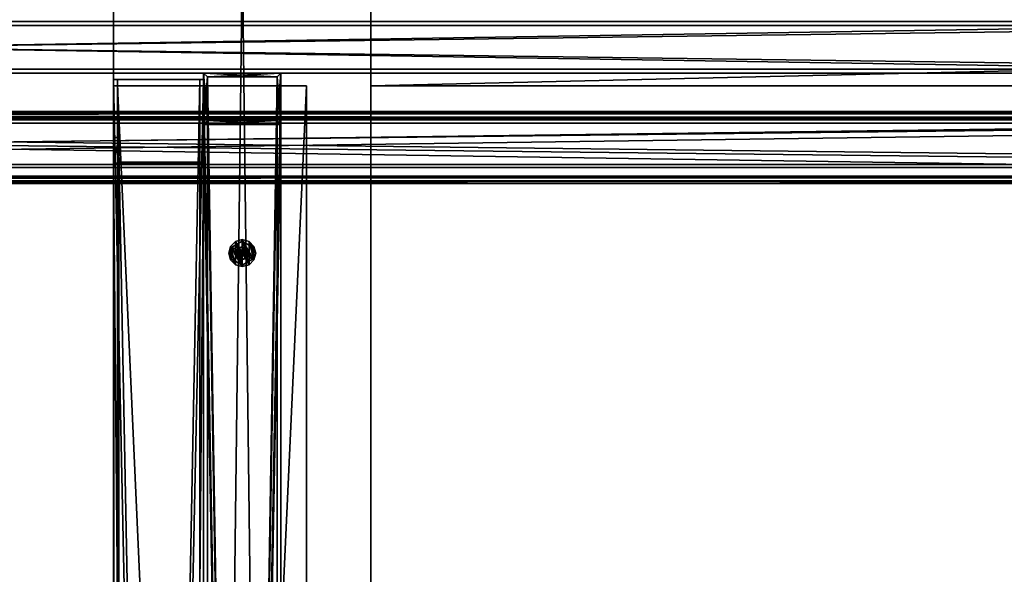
# Model space of a CAD drawing. Header units: millimetres. Extents: x 60485 to 71303, y 100 to 16900.
# Tile 222 of 256: x 62027 to 62792, y 8020 to 8451. Entities that reach past the tile are written whole.
import ezdxf

# ---------------------------------------------------------------- set-up
doc = ezdxf.new("R2010")
doc.units = ezdxf.units.MM
for name, color, linetype in [('1', 7, 'Continuous'), ('13', 7, 'Continuous'), ('3', 7, 'Continuous'), ('4', 7, 'Continuous'), ('9', 7, 'Continuous'), ('95', 7, 'Continuous')]:
    doc.layers.add(name, color=color, linetype=linetype)

msp = doc.modelspace()

# ---------------------------------------------------------------- meshes
at = {"layer": '1', "color": 7}
mesh = msp.add_polyface(dxfattribs=at)
corners = [(62099.99, 300, 2950), (62099.99, 300, 0), (62099.99, 16700, 0), (62099.99, 16700, 2950), (62299.99, 300, 0), (62299.99, 16700, 0), (62299.99, 300, 2950), (62299.99, 16700, 2950)]
mesh.append_faces([[corners[k] for k in face] for face in [(0, 2, 3, 3), (1, 5, 2, 2), (4, 7, 5, 5), (6, 3, 7, 7), (1, 6, 4, 4), (3, 5, 7, 7)]], dxfattribs={"vtx0": -1, "color": 7})
mesh.append_faces([[corners[k] for k in face] for face in [(0, 1, 2, 2), (1, 4, 5, 5), (4, 6, 7, 7), (6, 0, 3, 3), (1, 0, 6, 6), (3, 2, 5, 5)]], dxfattribs={"vtx2": -1, "vtx3": -1, "color": 7})
mesh = msp.add_polyface(dxfattribs=at)
corners = [(70799.99, 8400, 2950), (70799.99, 8400, 0), (62299.99, 8400, 0), (62299.99, 8400, 2950), (70799.99, 8600, 0), (62299.99, 8600, 0), (70799.99, 8600, 2950), (62299.99, 8600, 2950)]
mesh.append_faces([[corners[k] for k in face] for face in [(0, 2, 3, 3), (1, 5, 2, 2), (4, 7, 5, 5), (6, 3, 7, 7), (1, 6, 4, 4), (3, 5, 7, 7)]], dxfattribs={"vtx0": -1, "color": 7})
mesh.append_faces([[corners[k] for k in face] for face in [(0, 1, 2, 2), (1, 4, 5, 5), (4, 6, 7, 7), (6, 0, 3, 3), (1, 0, 6, 6), (3, 2, 5, 5)]], dxfattribs={"vtx2": -1, "vtx3": -1, "color": 7})
at = {"layer": '13', "color": 20}
mesh = msp.add_polyface(dxfattribs=at)
corners = [(62199.99, 8264.99, 2967), (62202.49, 8265.66, 2967), (62202.49, 8265.66, 2949), (62199.99, 8264.99, 2949), (62204.32, 8267.49, 2967), (62204.32, 8267.49, 2949), (62204.99, 8269.99, 2949), (62194.99, 8269.99, 2967), (62195.66, 8267.49, 2967), (62195.66, 8267.49, 2949), (62197.49, 8265.66, 2967), (62197.49, 8265.66, 2949), (62199.99, 8274.99, 2967), (62197.49, 8274.32, 2967), (62195.66, 8272.49, 2949), (62197.49, 8274.32, 2949), (62199.99, 8265.02, 2949), (62204.3, 8267.5, 2949), (62204.3, 8267.5, 2884), (62199.99, 8265.02, 2884), (62195.68, 8267.5, 2949), (62195.68, 8267.5, 2884), (62207.99, 8265.37, 2963.04), (62207.99, 8274.61, 2955), (62207.99, 8265.37, 2955), (62191.99, 8274.61, 2963.04), (62191.99, 8265.37, 2963.04), (62191.99, 8265.37, 2955), (62199.99, 8260.76, 2955), (62199.99, 8279.23, 2963.04), (62199.99, 8260.76, 2963.04), (62191.99, 8274.61, 2955), (62209.09, 8264.74, 2955), (62210.49, 8269.99, 2953), (62209.09, 8264.74, 2953), (62189.49, 8269.99, 2955), (62190.9, 8264.74, 2955), (62190.9, 8264.74, 2953), (62205.24, 8279.09, 2955), (62205.24, 8260.9, 2955), (62199.99, 8280.49, 2955), (62199.99, 8259.49, 2955), (62194.74, 8279.09, 2955), (62194.74, 8260.9, 2955), (62190.9, 8275.24, 2955), (62194.74, 8260.9, 2953), (62189.49, 8269.99, 2953), (62194.74, 8279.09, 2953), (62199.99, 8259.49, 2953), (62205.24, 8260.9, 2953), (62199.99, 8280.49, 2953)]
mesh.append_faces([[corners[k] for k in face] for face in [(0, 2, 3, 3), (1, 5, 2, 2), (4, 6, 5, 5), (8, 11, 9, 9), (10, 3, 11, 11), (7, 10, 8, 8), (16, 18, 19, 19), (20, 19, 21, 21), (22, 23, 24, 24), (26, 28, 27, 27), (25, 30, 26, 26), (28, 31, 27, 27), (32, 33, 34, 34), (45, 46, 37, 37)]], dxfattribs={"vtx0": -1, "color": 20})
mesh.append_faces([[corners[k] for k in face] for face in [(12, 1, 0, 0), (13, 0, 10, 10), (14, 9, 11, 11), (14, 11, 3, 3), (15, 3, 2, 2), (29, 22, 30, 30), (31, 28, 24, 24), (38, 32, 39, 39), (40, 39, 41, 41), (42, 41, 43, 43), (44, 43, 36, 36), (47, 48, 49, 49), (50, 49, 34, 34)]], dxfattribs={"vtx0": -1, "vtx2": -1, "vtx3": -1, "color": 20})
mesh.append_faces([[corners[k] for k in face] for face in [(0, 1, 2, 2), (1, 4, 5, 5), (7, 8, 9, 9), (8, 10, 11, 11), (10, 0, 3, 3), (16, 17, 18, 18), (20, 16, 19, 19), (25, 26, 27, 27), (35, 36, 37, 37)]], dxfattribs={"vtx2": -1, "vtx3": -1, "color": 20})
mesh = msp.add_polyface(dxfattribs=at)
corners = [(62199.99, 8274.99, 2967), (62197.49, 8274.32, 2967), (62197.49, 8274.32, 2949), (62199.99, 8274.99, 2949), (62195.66, 8272.49, 2967), (62195.66, 8272.49, 2949), (62194.99, 8269.99, 2967), (62194.99, 8269.99, 2949), (62199.99, 8264.99, 2967), (62197.49, 8265.66, 2967), (62199.99, 8264.99, 2949), (62202.49, 8265.66, 2949), (62199.99, 8274.97, 2949), (62195.68, 8272.48, 2949), (62195.68, 8272.48, 2884), (62199.99, 8274.97, 2884), (62195.68, 8267.5, 2884), (62199.99, 8265.02, 2949), (62204.3, 8267.5, 2884), (62199.99, 8279.23, 2963.04), (62191.99, 8274.61, 2963.04), (62191.99, 8274.61, 2955), (62199.99, 8279.23, 2955), (62191.99, 8265.37, 2955), (62199.99, 8260.76, 2963.04), (62207.99, 8265.37, 2955), (62199.99, 8270.57, 2964.04), (62199.49, 8270.28, 2964.04), (62199.49, 8270.28, 2963.04), (62199.99, 8270.57, 2963.04), (62199.99, 8270.49, 2950), (62199.74, 8270.43, 2950), (62199.74, 8270.43, 2949), (62199.99, 8270.49, 2949), (62199.56, 8270.24, 2949), (62199.99, 8280.49, 2955), (62194.74, 8279.09, 2955), (62194.74, 8279.09, 2953), (62199.99, 8280.49, 2953), (62190.9, 8275.24, 2955), (62190.9, 8275.24, 2953), (62189.49, 8269.99, 2955), (62189.49, 8269.99, 2953), (62199.99, 8259.49, 2955), (62194.74, 8260.9, 2955), (62194.74, 8260.9, 2953), (62199.99, 8259.49, 2953), (62205.24, 8260.9, 2953)]
mesh.append_faces([[corners[k] for k in face] for face in [(0, 2, 3, 3), (1, 5, 2, 2), (4, 7, 5, 5), (12, 14, 15, 15), (13, 16, 14, 14), (19, 21, 22, 22), (20, 23, 21, 21), (26, 28, 29, 29), (30, 32, 33, 33), (31, 34, 32, 32), (35, 37, 38, 38), (36, 40, 37, 37), (39, 42, 40, 40)]], dxfattribs={"vtx0": -1, "color": 20})
mesh.append_faces([[corners[k] for k in face] for face in [(0, 8, 1, 1), (1, 9, 4, 4), (5, 10, 2, 2), (2, 11, 3, 3), (12, 17, 13, 13), (14, 18, 15, 15), (19, 24, 20, 20), (21, 25, 22, 22), (35, 43, 36, 36), (36, 44, 39, 39), (42, 45, 40, 40), (40, 46, 37, 37), (37, 47, 38, 38)]], dxfattribs={"vtx0": -1, "vtx1": -1, "color": 20})
mesh.append_faces([[corners[k] for k in face] for face in [(0, 1, 2, 2), (1, 4, 5, 5), (4, 6, 7, 7), (12, 13, 14, 14), (19, 20, 21, 21), (26, 27, 28, 28), (30, 31, 32, 32), (35, 36, 37, 37), (36, 39, 40, 40), (39, 41, 42, 42)]], dxfattribs={"vtx2": -1, "vtx3": -1, "color": 20})
mesh = msp.add_polyface(dxfattribs=at)
corners = [(62204.99, 8269.99, 2967), (62204.32, 8272.49, 2967), (62204.32, 8272.49, 2949), (62204.99, 8269.99, 2949), (62202.49, 8274.32, 2967), (62202.49, 8274.32, 2949), (62199.99, 8274.99, 2967), (62199.99, 8274.99, 2949), (62204.32, 8267.49, 2967), (62202.49, 8265.66, 2967), (62202.49, 8265.66, 2949), (62204.32, 8267.49, 2949), (62204.3, 8267.5, 2949), (62204.3, 8272.48, 2949), (62204.3, 8272.48, 2884), (62199.99, 8274.97, 2949), (62199.99, 8274.97, 2884), (62204.3, 8267.5, 2884), (62207.99, 8265.37, 2963.04), (62207.99, 8274.61, 2963.04), (62207.99, 8274.61, 2955), (62199.99, 8279.23, 2963.04), (62199.99, 8279.23, 2955), (62207.99, 8265.37, 2955), (62200.49, 8270.28, 2964.04), (62199.99, 8270.57, 2964.04), (62199.99, 8270.57, 2963.04), (62200.42, 8270.24, 2950), (62200.24, 8270.43, 2950), (62200.24, 8270.43, 2949), (62199.99, 8270.49, 2950), (62199.99, 8270.49, 2949), (62210.49, 8269.99, 2955), (62209.09, 8275.24, 2955), (62209.09, 8275.24, 2953), (62210.49, 8269.99, 2953), (62205.24, 8279.09, 2955), (62205.24, 8279.09, 2953), (62199.99, 8280.49, 2955), (62199.99, 8280.49, 2953), (62209.09, 8264.74, 2955), (62205.24, 8260.9, 2955), (62209.09, 8264.74, 2953)]
mesh.append_faces([[corners[k] for k in face] for face in [(0, 2, 3, 3), (1, 5, 2, 2), (4, 7, 5, 5), (5, 3, 2, 2), (13, 16, 14, 14), (12, 15, 13, 13), (16, 17, 14, 14), (19, 22, 20, 20), (18, 21, 19, 19), (22, 23, 20, 20), (28, 31, 29, 29), (32, 34, 35, 35), (33, 37, 34, 34), (36, 39, 37, 37), (37, 35, 34, 34)]], dxfattribs={"vtx0": -1, "color": 20})
mesh.append_faces([[corners[k] for k in face] for face in [(1, 8, 4, 4), (4, 9, 6, 6), (7, 10, 5, 5), (33, 40, 36, 36), (36, 41, 38, 38), (39, 42, 37, 37)]], dxfattribs={"vtx0": -1, "vtx1": -1, "color": 20})
mesh.append_faces([[corners[k] for k in face] for face in [(5, 11, 3, 3), (37, 42, 35, 35)]], dxfattribs={"vtx0": -1, "vtx2": -1, "vtx3": -1, "color": 20})
mesh.append_faces([[corners[k] for k in face] for face in [(0, 1, 2, 2), (1, 4, 5, 5), (4, 6, 7, 7), (12, 13, 14, 14), (13, 15, 16, 16), (18, 19, 20, 20), (19, 21, 22, 22), (24, 25, 26, 26), (27, 28, 29, 29), (28, 30, 31, 31), (32, 33, 34, 34), (33, 36, 37, 37), (36, 38, 39, 39)]], dxfattribs={"vtx2": -1, "vtx3": -1, "color": 20})
mesh = msp.add_polyface(dxfattribs=at)
corners = [(62194.99, 8269.99, 2967), (62195.66, 8267.49, 2949), (62194.99, 8269.99, 2949), (62195.66, 8272.49, 2967), (62197.49, 8265.66, 2967), (62195.66, 8272.49, 2949), (62195.68, 8272.48, 2949), (62195.68, 8267.5, 2949), (62195.68, 8267.5, 2884), (62199.99, 8265.02, 2949), (62199.99, 8265.02, 2884), (62195.68, 8272.48, 2884), (62199.49, 8270.28, 2964.04), (62199.49, 8269.7, 2964.04), (62199.49, 8269.7, 2963.04), (62199.49, 8270.28, 2963.04), (62199.99, 8269.42, 2964.04), (62199.99, 8269.42, 2963.04), (62199.99, 8270.57, 2964.04), (62200.49, 8269.7, 2964.04), (62200.49, 8269.7, 2963.04), (62199.99, 8270.57, 2963.04), (62199.74, 8270.43, 2950), (62199.56, 8270.24, 2950), (62199.56, 8270.24, 2949), (62199.49, 8269.99, 2950), (62199.49, 8269.99, 2949), (62199.56, 8269.74, 2950), (62199.56, 8269.74, 2949), (62199.74, 8269.56, 2950), (62199.74, 8269.56, 2949), (62199.99, 8269.49, 2950), (62199.99, 8269.49, 2949), (62199.99, 8270.49, 2950), (62199.74, 8270.43, 2949), (62200.24, 8269.56, 2949), (62199.99, 8270.49, 2949), (62189.49, 8269.99, 2955), (62190.9, 8264.74, 2953), (62189.49, 8269.99, 2953), (62190.9, 8275.24, 2955), (62190.9, 8264.74, 2955)]
mesh.append_faces([[corners[k] for k in face] for face in [(0, 1, 2, 2), (1, 5, 2, 2), (6, 9, 7, 7), (10, 11, 8, 8), (12, 14, 15, 15), (13, 17, 14, 14), (12, 16, 13, 13), (17, 15, 14, 14), (23, 26, 24, 24), (25, 28, 26, 26), (27, 30, 28, 28), (29, 32, 30, 30), (23, 27, 25, 25), (30, 26, 28, 28), (37, 38, 39, 39), (40, 41, 37, 37)]], dxfattribs={"vtx0": -1, "color": 20})
mesh.append_faces([[corners[k] for k in face] for face in [(3, 4, 0, 0), (18, 19, 12, 12), (15, 20, 21, 21), (33, 31, 22, 22), (22, 29, 23, 23), (26, 30, 24, 24), (24, 32, 34, 34), (34, 35, 36, 36)]], dxfattribs={"vtx0": -1, "vtx1": -1, "color": 20})
mesh.append_faces([[corners[k] for k in face] for face in [(12, 19, 16, 16), (22, 31, 29, 29), (23, 29, 27, 27), (24, 30, 32, 32)]], dxfattribs={"vtx0": -1, "vtx2": -1, "vtx3": -1, "color": 20})
mesh.append_faces([[corners[k] for k in face] for face in [(6, 7, 8, 8), (12, 13, 14, 14), (13, 16, 17, 17), (22, 23, 24, 24), (23, 25, 26, 26), (25, 27, 28, 28), (27, 29, 30, 30), (29, 31, 32, 32)]], dxfattribs={"vtx2": -1, "vtx3": -1, "color": 20})
mesh = msp.add_polyface(dxfattribs=at)
corners = [(62202.49, 7674.32, 2967), (62199.99, 7674.99, 2967), (62199.99, 7674.99, 2949), (62202.49, 7674.32, 2949), (62197.49, 7674.32, 2967), (62197.49, 7674.32, 2949), (62204.3, 7672.48, 2949), (62199.99, 7674.97, 2949), (62199.99, 7674.97, 2884), (62195.68, 7672.48, 2884), (62207.99, 7674.61, 2963.04), (62199.99, 7679.23, 2963.04), (62199.99, 7679.23, 2955), (62207.99, 7674.61, 2955), (62191.99, 7674.61, 2963.04), (62191.99, 7674.61, 2955), (62209.09, 7675.24, 2955), (62205.24, 7679.09, 2955), (62205.24, 7679.09, 2953), (62209.09, 7675.24, 2953), (62199.99, 7680.49, 2955), (62199.99, 7680.49, 2953), (62194.74, 7679.09, 2955), (62194.74, 7679.09, 2953), (62190.9, 7675.24, 2955), (62190.9, 7675.24, 2953), (62209.09, 7664.74, 2955), (62205.24, 7660.9, 2955), (62199.99, 7659.49, 2955), (62205.24, 7660.9, 2953), (62209.09, 7664.74, 2953), (62210.49, 7669.99, 2953), (62199.99, 8260.76, 2963.04), (62207.99, 8265.37, 2963.04), (62207.99, 8265.37, 2955), (62199.99, 8260.76, 2955), (62191.99, 8265.37, 2963.04), (62199.99, 8259.49, 2955), (62205.24, 8260.9, 2955), (62205.24, 8260.9, 2953), (62199.99, 8259.49, 2953), (62209.09, 8264.74, 2955), (62209.09, 8264.74, 2953), (62190.9, 8264.74, 2955), (62194.74, 8260.9, 2955), (62194.74, 8260.9, 2953), (62190.9, 8264.74, 2953), (62190.9, 8275.24, 2953)]
mesh.append_faces([[corners[k] for k in face] for face in [(0, 2, 3, 3), (1, 5, 2, 2), (7, 9, 8, 8), (10, 12, 13, 13), (11, 15, 12, 12), (16, 18, 19, 19), (17, 21, 18, 18), (20, 23, 21, 21), (22, 25, 23, 23), (18, 31, 19, 19), (32, 34, 35, 35), (37, 39, 40, 40), (38, 42, 39, 39), (43, 45, 46, 46), (44, 40, 45, 45)]], dxfattribs={"vtx0": -1, "color": 20})
mesh.append_faces([[corners[k] for k in face] for face in [(16, 26, 17, 17), (17, 27, 20, 20), (20, 28, 22, 22), (23, 29, 21, 21), (21, 30, 18, 18)]], dxfattribs={"vtx0": -1, "vtx1": -1, "color": 20})
mesh.append_faces([[corners[k] for k in face] for face in [(47, 45, 40, 40)]], dxfattribs={"vtx0": -1, "vtx2": -1, "vtx3": -1, "color": 20})
mesh.append_faces([[corners[k] for k in face] for face in [(0, 1, 2, 2), (1, 4, 5, 5), (6, 7, 8, 8), (10, 11, 12, 12), (11, 14, 15, 15), (16, 17, 18, 18), (17, 20, 21, 21), (20, 22, 23, 23), (22, 24, 25, 25), (32, 33, 34, 34), (36, 32, 35, 35), (37, 38, 39, 39), (38, 41, 42, 42), (43, 44, 45, 45), (44, 37, 40, 40)]], dxfattribs={"vtx2": -1, "vtx3": -1, "color": 20})
mesh = msp.add_polyface(dxfattribs=at)
corners = [(62204.32, 8267.49, 2967), (62204.99, 8269.99, 2967), (62204.99, 8269.99, 2949), (62204.32, 8272.49, 2967), (62202.49, 8274.32, 2967), (62202.49, 8265.66, 2967), (62202.49, 8274.32, 2949), (62202.49, 8265.66, 2949), (62204.32, 8267.49, 2949), (62204.3, 8267.5, 2949), (62204.3, 8272.48, 2884), (62204.3, 8267.5, 2884), (62199.99, 8274.97, 2949), (62199.99, 8265.02, 2949), (62195.68, 8272.48, 2884), (62199.99, 8265.02, 2884), (62199.99, 8269.42, 2964.04), (62200.49, 8269.7, 2964.04), (62200.49, 8269.7, 2963.04), (62199.99, 8269.42, 2963.04), (62200.49, 8270.28, 2964.04), (62200.49, 8270.28, 2963.04), (62199.99, 8270.57, 2963.04), (62199.99, 8270.57, 2964.04), (62199.49, 8270.28, 2963.04), (62199.99, 8269.49, 2950), (62200.24, 8269.56, 2950), (62200.24, 8269.56, 2949), (62199.99, 8269.49, 2949), (62200.42, 8269.74, 2950), (62200.42, 8269.74, 2949), (62200.49, 8269.99, 2950), (62200.49, 8269.99, 2949), (62200.42, 8270.24, 2950), (62200.42, 8270.24, 2949), (62200.24, 8270.43, 2949), (62200.24, 8270.43, 2950), (62199.99, 8270.49, 2950), (62199.74, 8270.43, 2949), (62199.99, 8270.49, 2949), (62209.09, 8264.74, 2955), (62210.49, 8269.99, 2955), (62210.49, 8269.99, 2953), (62209.09, 8275.24, 2955)]
mesh.append_faces([[corners[k] for k in face] for face in [(0, 3, 1, 1), (9, 10, 11, 11), (16, 18, 19, 19), (17, 21, 18, 18), (20, 22, 21, 21), (17, 23, 20, 20), (22, 18, 21, 21), (25, 27, 28, 28), (26, 30, 27, 27), (29, 32, 30, 30), (31, 34, 32, 32), (33, 35, 34, 34), (29, 33, 31, 31), (35, 32, 34, 34), (40, 43, 41, 41)]], dxfattribs={"vtx0": -1, "color": 20})
mesh.append_faces([[corners[k] for k in face] for face in [(33, 29, 36, 36), (36, 26, 37, 37), (39, 30, 35, 35)]], dxfattribs={"vtx0": -1, "vtx1": -1, "color": 20})
mesh.append_faces([[corners[k] for k in face] for face in [(4, 0, 5, 5), (6, 7, 8, 8), (12, 9, 13, 13), (14, 15, 11, 11), (24, 19, 18, 18), (36, 29, 26, 26), (37, 26, 25, 25), (38, 28, 27, 27), (39, 27, 30, 30), (35, 30, 32, 32)]], dxfattribs={"vtx0": -1, "vtx2": -1, "vtx3": -1, "color": 20})
mesh.append_faces([[corners[k] for k in face] for face in [(0, 1, 2, 2), (16, 17, 18, 18), (17, 20, 21, 21), (25, 26, 27, 27), (26, 29, 30, 30), (29, 31, 32, 32), (31, 33, 34, 34), (40, 41, 42, 42)]], dxfattribs={"vtx2": -1, "vtx3": -1, "color": 20})
at = {"layer": '3', "color": 91}
mesh = msp.add_polyface(dxfattribs=at)
corners = [(60681.18, 8292.02, 5425.18), (60709.22, 8336.15, 5438.67), (63118.82, 6936.02, 5010.61), (63090.78, 6891.89, 4997.12), (60709.22, 8314.52, 5509.44), (63118.82, 6914.39, 5081.38), (60681.18, 8270.38, 5495.95), (63090.78, 6870.25, 5067.89), (60679.62, 8290.44, 5421.56), (60679.62, 8267.06, 5498.07), (63089.22, 6866.92, 5070), (63089.22, 6890.31, 4993.5), (60710.78, 8316.09, 5513.06), (63120.38, 6915.96, 5085), (60710.78, 8339.48, 5436.56), (63120.38, 6939.35, 5008.49)]
mesh.append_faces([[corners[k] for k in face] for face in [(0, 2, 3, 3), (1, 5, 2, 2), (4, 7, 5, 5), (6, 3, 7, 7), (8, 10, 11, 11), (9, 13, 10, 10), (12, 15, 13, 13), (14, 11, 15, 15)]], dxfattribs={"vtx0": -1, "color": 91})
mesh.append_faces([[corners[k] for k in face] for face in [(9, 6, 12, 12), (6, 8, 0, 0), (0, 8, 1, 1), (12, 4, 14, 14), (4, 12, 6, 6), (14, 1, 8, 8), (3, 10, 7, 7), (15, 2, 13, 13)]], dxfattribs={"vtx0": -1, "vtx1": -1, "color": 91})
mesh.append_faces([[corners[k] for k in face] for face in [(6, 9, 8, 8), (14, 4, 1, 1), (11, 3, 2, 2), (3, 11, 10, 10), (7, 10, 13, 13), (2, 15, 11, 11), (13, 2, 5, 5), (13, 5, 7, 7)]], dxfattribs={"vtx0": -1, "vtx2": -1, "vtx3": -1, "color": 91})
mesh.append_faces([[corners[k] for k in face] for face in [(0, 1, 2, 2), (1, 4, 5, 5), (4, 6, 7, 7), (6, 0, 3, 3), (8, 9, 10, 10), (9, 12, 13, 13), (12, 14, 15, 15), (14, 8, 11, 11)]], dxfattribs={"vtx2": -1, "vtx3": -1, "color": 91})
at = {"layer": '4', "color": 171}
mesh = msp.add_polyface(dxfattribs=at)
corners = [(63162, 8447, 3087.23), (63162, 8413, 3087.23), (60638, 8413, 3087.23), (60638, 8447, 3087.23), (63162, 8413, 3141.23), (60638, 8413, 3141.23), (63162, 8447, 3141.23), (60638, 8447, 3141.23), (63162, 8450, 3084.23), (63162, 8450, 3144.23), (60638, 8450, 3144.23), (60638, 8450, 3084.23), (63162, 8410, 3144.23), (60638, 8410, 3144.23), (63162, 8410, 3084.23), (60638, 8410, 3084.23)]
mesh.append_faces([[corners[k] for k in face] for face in [(0, 2, 3, 3), (1, 5, 2, 2), (4, 7, 5, 5), (6, 3, 7, 7), (8, 10, 11, 11), (9, 13, 10, 10), (12, 15, 13, 13), (14, 11, 15, 15)]], dxfattribs={"vtx0": -1, "color": 171})
mesh.append_faces([[corners[k] for k in face] for face in [(9, 6, 12, 12), (6, 8, 0, 0), (0, 8, 1, 1), (12, 4, 14, 14), (4, 12, 6, 6), (14, 1, 8, 8), (11, 3, 15, 15), (3, 10, 7, 7), (7, 10, 5, 5), (15, 2, 13, 13), (2, 15, 3, 3), (13, 5, 10, 10)]], dxfattribs={"vtx0": -1, "vtx1": -1, "color": 171})
mesh.append_faces([[corners[k] for k in face] for face in [(6, 9, 8, 8), (14, 4, 1, 1), (3, 11, 10, 10), (13, 2, 5, 5)]], dxfattribs={"vtx0": -1, "vtx2": -1, "vtx3": -1, "color": 171})
mesh.append_faces([[corners[k] for k in face] for face in [(0, 1, 2, 2), (1, 4, 5, 5), (4, 6, 7, 7), (6, 0, 3, 3), (8, 9, 10, 10), (9, 12, 13, 13), (12, 14, 15, 15), (14, 8, 11, 11)]], dxfattribs={"vtx2": -1, "vtx3": -1, "color": 171})
mesh = msp.add_polyface(dxfattribs=at)
corners = [(63162, 8447, 5367.23), (63162, 8413, 5367.23), (60638, 8413, 5367.23), (60638, 8447, 5367.23), (63162, 8413, 5421.23), (60638, 8413, 5421.23), (63162, 8447, 5421.23), (60638, 8447, 5421.23), (63162, 8450, 5364.23), (63162, 8450, 5424.23), (60638, 8450, 5424.23), (60638, 8450, 5364.23), (63162, 8410, 5424.23), (60638, 8410, 5424.23), (63162, 8410, 5364.23), (60638, 8410, 5364.23)]
mesh.append_faces([[corners[k] for k in face] for face in [(0, 2, 3, 3), (1, 5, 2, 2), (4, 7, 5, 5), (6, 3, 7, 7), (8, 10, 11, 11), (9, 13, 10, 10), (12, 15, 13, 13), (14, 11, 15, 15)]], dxfattribs={"vtx0": -1, "color": 171})
mesh.append_faces([[corners[k] for k in face] for face in [(9, 6, 12, 12), (6, 8, 0, 0), (0, 8, 1, 1), (12, 4, 14, 14), (4, 12, 6, 6), (14, 1, 8, 8), (11, 3, 15, 15), (3, 10, 7, 7), (7, 10, 5, 5), (15, 2, 13, 13), (2, 15, 3, 3), (13, 5, 10, 10)]], dxfattribs={"vtx0": -1, "vtx1": -1, "color": 171})
mesh.append_faces([[corners[k] for k in face] for face in [(6, 9, 8, 8), (14, 4, 1, 1), (3, 11, 10, 10), (13, 2, 5, 5)]], dxfattribs={"vtx0": -1, "vtx2": -1, "vtx3": -1, "color": 171})
mesh.append_faces([[corners[k] for k in face] for face in [(0, 1, 2, 2), (1, 4, 5, 5), (4, 6, 7, 7), (6, 0, 3, 3), (8, 9, 10, 10), (9, 12, 13, 13), (12, 14, 15, 15), (14, 8, 11, 11)]], dxfattribs={"vtx2": -1, "vtx3": -1, "color": 171})
mesh = msp.add_polyface(dxfattribs=at)
corners = [(62172.99, 8407, 3033.03), (62172.99, 8373, 3067.03), (62172.99, 8373, 5408.11), (62172.99, 8407, 5454.06), (62226.99, 8373, 3067.03), (62226.99, 8373, 5408.11), (62226.99, 8407, 3033.03), (62226.99, 8407, 5454.06), (62169.99, 8410, 3030.03), (62229.99, 8410, 3030.03), (62229.99, 8410, 5458.11), (62169.99, 8410, 5458.11), (62229.99, 8370, 3070.03), (62229.99, 8370, 5404.06), (62169.99, 8370, 3070.03), (62169.99, 8370, 5404.06)]
mesh.append_faces([[corners[k] for k in face] for face in [(0, 2, 3, 3), (1, 5, 2, 2), (4, 7, 5, 5), (6, 3, 7, 7), (8, 10, 11, 11), (9, 13, 10, 10), (12, 15, 13, 13), (14, 11, 15, 15)]], dxfattribs={"vtx0": -1, "color": 171})
mesh.append_faces([[corners[k] for k in face] for face in [(9, 6, 12, 12), (6, 8, 0, 0), (0, 8, 1, 1), (12, 4, 14, 14), (4, 12, 6, 6), (14, 1, 8, 8), (11, 3, 15, 15), (3, 10, 7, 7), (7, 10, 5, 5), (15, 2, 13, 13), (2, 15, 3, 3), (13, 5, 10, 10)]], dxfattribs={"vtx0": -1, "vtx1": -1, "color": 171})
mesh.append_faces([[corners[k] for k in face] for face in [(6, 9, 8, 8), (14, 4, 1, 1), (3, 11, 10, 10), (13, 2, 5, 5)]], dxfattribs={"vtx0": -1, "vtx2": -1, "vtx3": -1, "color": 171})
mesh.append_faces([[corners[k] for k in face] for face in [(0, 1, 2, 2), (1, 4, 5, 5), (4, 6, 7, 7), (6, 0, 3, 3), (8, 9, 10, 10), (9, 12, 13, 13), (12, 14, 15, 15), (14, 8, 11, 11)]], dxfattribs={"vtx2": -1, "vtx3": -1, "color": 171})
mesh = msp.add_polyface(dxfattribs=at)
corners = [(62172.99, 8407, 5454.06), (62172.99, 8373, 5408.11), (62172.99, 5117, 4412.65), (62172.99, 5083, 4437.81), (62226.99, 8373, 5408.11), (62226.99, 5117, 4412.65), (62226.99, 8407, 5454.06), (62226.99, 5083, 4437.81), (62169.99, 8410, 5458.11), (62229.99, 8410, 5458.11), (62229.99, 5080, 4440.03), (62169.99, 5080, 4440.03), (62229.99, 8370, 5404.06), (62229.99, 5120, 4410.43), (62169.99, 8370, 5404.06), (62169.99, 5120, 4410.43)]
mesh.append_faces([[corners[k] for k in face] for face in [(0, 2, 3, 3), (1, 5, 2, 2), (4, 7, 5, 5), (6, 3, 7, 7), (8, 10, 11, 11), (9, 13, 10, 10), (12, 15, 13, 13), (14, 11, 15, 15)]], dxfattribs={"vtx0": -1, "color": 171})
mesh.append_faces([[corners[k] for k in face] for face in [(9, 6, 12, 12), (6, 8, 0, 0), (0, 8, 1, 1), (12, 4, 14, 14), (4, 12, 6, 6), (14, 1, 8, 8), (11, 3, 15, 15), (3, 10, 7, 7), (7, 10, 5, 5), (15, 2, 13, 13), (2, 15, 3, 3), (13, 5, 10, 10)]], dxfattribs={"vtx0": -1, "vtx1": -1, "color": 171})
mesh.append_faces([[corners[k] for k in face] for face in [(6, 9, 8, 8), (14, 4, 1, 1), (3, 11, 10, 10), (13, 2, 5, 5)]], dxfattribs={"vtx0": -1, "vtx2": -1, "vtx3": -1, "color": 171})
mesh.append_faces([[corners[k] for k in face] for face in [(0, 1, 2, 2), (1, 4, 5, 5), (4, 6, 7, 7), (6, 0, 3, 3), (8, 9, 10, 10), (9, 12, 13, 13), (12, 14, 15, 15), (14, 8, 11, 11)]], dxfattribs={"vtx2": -1, "vtx3": -1, "color": 171})
mesh = msp.add_polyface(dxfattribs=at)
corners = [(62172.99, 8373, 3067.03), (62172.99, 8407, 3033.03), (62172.99, 5083, 3033.03), (62172.99, 5117, 3067.03), (62226.99, 8407, 3033.03), (62226.99, 5083, 3033.03), (62226.99, 8373, 3067.03), (62226.99, 5117, 3067.03), (62169.99, 8370, 3070.03), (62229.99, 8370, 3070.03), (62229.99, 5120, 3070.03), (62169.99, 5120, 3070.03), (62229.99, 8410, 3030.03), (62229.99, 5080, 3030.03), (62169.99, 8410, 3030.03), (62169.99, 5080, 3030.03)]
mesh.append_faces([[corners[k] for k in face] for face in [(0, 2, 3, 3), (1, 5, 2, 2), (4, 7, 5, 5), (6, 3, 7, 7), (8, 10, 11, 11), (9, 13, 10, 10), (12, 15, 13, 13), (14, 11, 15, 15)]], dxfattribs={"vtx0": -1, "color": 171})
mesh.append_faces([[corners[k] for k in face] for face in [(9, 6, 12, 12), (6, 8, 0, 0), (0, 8, 1, 1), (12, 4, 14, 14), (4, 12, 6, 6), (14, 1, 8, 8), (11, 3, 15, 15), (3, 10, 7, 7), (7, 10, 5, 5), (15, 2, 13, 13), (2, 15, 3, 3), (13, 5, 10, 10)]], dxfattribs={"vtx0": -1, "vtx1": -1, "color": 171})
mesh.append_faces([[corners[k] for k in face] for face in [(6, 9, 8, 8), (14, 4, 1, 1), (3, 11, 10, 10), (13, 2, 5, 5)]], dxfattribs={"vtx0": -1, "vtx2": -1, "vtx3": -1, "color": 171})
mesh.append_faces([[corners[k] for k in face] for face in [(0, 1, 2, 2), (1, 4, 5, 5), (4, 6, 7, 7), (6, 0, 3, 3), (8, 9, 10, 10), (9, 12, 13, 13), (12, 14, 15, 15), (14, 8, 11, 11)]], dxfattribs={"vtx2": -1, "vtx3": -1, "color": 171})
at = {"layer": '9', "color": 243}
mesh = msp.add_polyface(dxfattribs=at)
corners = [(63500, 8328.58, 5522.19), (63500, 8373.53, 5535.94), (60500, 8373.53, 5535.94), (60500, 8328.58, 5522.19), (63500, 8339.01, 5648.78), (60500, 8339.01, 5648.78), (63500, 8374.39, 5659.6), (60500, 8374.39, 5659.6), (63500, 8378.2, 5647.17), (60500, 8378.2, 5647.17), (63500, 8380.11, 5647.75), (60500, 8380.11, 5647.75), (63500, 8375.72, 5662.1), (60500, 8375.72, 5662.1), (63500, 8336.52, 5650.1), (60500, 8336.52, 5650.1), (63500, 8371.03, 5537.27), (60500, 8371.03, 5537.27), (63500, 8329.91, 5524.69), (60500, 8329.91, 5524.69), (63500, 8326.11, 5537.12), (60500, 8326.11, 5537.12), (63500, 8324.2, 5536.53), (60500, 8324.2, 5536.53)]
mesh.append_faces([[corners[k] for k in face] for face in [(0, 2, 3, 3), (1, 5, 2, 2), (4, 7, 5, 5), (6, 9, 7, 7), (8, 11, 9, 9), (10, 13, 11, 11), (12, 15, 13, 13), (14, 17, 15, 15), (16, 19, 17, 17), (18, 21, 19, 19), (20, 23, 21, 21), (22, 3, 23, 23), (20, 0, 22, 22), (8, 12, 10, 10), (11, 7, 9, 9), (23, 19, 21, 21)]], dxfattribs={"vtx0": -1, "color": 243})
mesh.append_faces([[corners[k] for k in face] for face in [(1, 16, 4, 4), (16, 0, 18, 18), (18, 0, 20, 20), (12, 6, 14, 14), (14, 4, 16, 16), (3, 19, 23, 23), (19, 2, 17, 17), (17, 2, 15, 15), (15, 5, 13, 13)]], dxfattribs={"vtx0": -1, "vtx1": -1, "color": 243})
mesh.append_faces([[corners[k] for k in face] for face in [(16, 1, 0, 0), (12, 8, 6, 6), (14, 6, 4, 4), (7, 11, 13, 13), (19, 3, 2, 2), (15, 2, 5, 5), (13, 5, 7, 7)]], dxfattribs={"vtx0": -1, "vtx2": -1, "vtx3": -1, "color": 243})
mesh.append_faces([[corners[k] for k in face] for face in [(0, 1, 2, 2), (1, 4, 5, 5), (4, 6, 7, 7), (6, 8, 9, 9), (8, 10, 11, 11), (10, 12, 13, 13), (12, 14, 15, 15), (14, 16, 17, 17), (16, 18, 19, 19), (18, 20, 21, 21), (20, 22, 23, 23), (22, 0, 3, 3)]], dxfattribs={"vtx2": -1, "vtx3": -1, "color": 243})
at = {"layer": '95', "color": 133}
mesh = msp.add_polyface(dxfattribs=at)
corners = [(62102.98, 5080, 4218.19), (62102.98, 5080, 4282.19), (62102.98, 8405, 4282.19), (62102.98, 8405, 4218.19), (62166.98, 5080, 4282.19), (62166.98, 8405, 4282.19), (62166.98, 5080, 4218.19), (62166.98, 8405, 4218.19), (62099.98, 5080, 4215.19), (62169.98, 5080, 4215.19), (62169.98, 8405, 4215.19), (62099.98, 8405, 4215.19), (62169.98, 5080, 4285.19), (62169.98, 8405, 4285.19), (62099.98, 5080, 4285.19), (62099.98, 8405, 4285.19)]
mesh.append_faces([[corners[k] for k in face] for face in [(0, 2, 3, 3), (1, 5, 2, 2), (4, 7, 5, 5), (6, 3, 7, 7), (8, 10, 11, 11), (9, 13, 10, 10), (12, 15, 13, 13), (14, 11, 15, 15)]], dxfattribs={"vtx0": -1, "color": 133})
mesh.append_faces([[corners[k] for k in face] for face in [(9, 6, 12, 12), (6, 8, 0, 0), (0, 8, 1, 1), (12, 4, 14, 14), (4, 12, 6, 6), (14, 1, 8, 8), (11, 3, 15, 15), (3, 10, 7, 7), (7, 10, 5, 5), (15, 2, 13, 13), (2, 15, 3, 3), (13, 5, 10, 10)]], dxfattribs={"vtx0": -1, "vtx1": -1, "color": 133})
mesh.append_faces([[corners[k] for k in face] for face in [(6, 9, 8, 8), (14, 4, 1, 1), (3, 11, 10, 10), (13, 2, 5, 5)]], dxfattribs={"vtx0": -1, "vtx2": -1, "vtx3": -1, "color": 133})
mesh.append_faces([[corners[k] for k in face] for face in [(0, 1, 2, 2), (1, 4, 5, 5), (4, 6, 7, 7), (6, 0, 3, 3), (8, 9, 10, 10), (9, 12, 13, 13), (12, 14, 15, 15), (14, 8, 11, 11)]], dxfattribs={"vtx2": -1, "vtx3": -1, "color": 133})
mesh = msp.add_polyface(dxfattribs=at)
corners = [(62099.99, 8400, 2950), (62099.99, 8400, 3000), (62099.99, 5139.99, 3000), (62099.99, 5139.99, 2950), (62102.99, 8400, 3000), (62102.99, 5139.99, 3000), (62102.99, 8400, 2953), (62102.99, 5139.99, 2953), (62249.99, 8400, 2953), (62249.99, 5139.99, 2953), (62249.99, 8400, 2950), (62249.99, 5139.99, 2950)]
mesh.append_faces([[corners[k] for k in face] for face in [(0, 2, 3, 3), (1, 5, 2, 2), (4, 7, 5, 5), (6, 9, 7, 7), (8, 11, 9, 9), (10, 3, 11, 11), (0, 4, 1, 1), (8, 0, 10, 10), (7, 2, 5, 5)]], dxfattribs={"vtx0": -1, "color": 133})
mesh.append_faces([[corners[k] for k in face] for face in [(4, 0, 6, 6), (6, 0, 8, 8), (3, 7, 11, 11)]], dxfattribs={"vtx0": -1, "vtx1": -1, "color": 133})
mesh.append_faces([[corners[k] for k in face] for face in [(7, 3, 2, 2)]], dxfattribs={"vtx0": -1, "vtx2": -1, "vtx3": -1, "color": 133})
mesh.append_faces([[corners[k] for k in face] for face in [(9, 11, 7, 7)]], dxfattribs={"vtx1": -1, "color": 133})
mesh.append_faces([[corners[k] for k in face] for face in [(0, 1, 2, 2), (1, 4, 5, 5), (4, 6, 7, 7), (6, 8, 9, 9), (8, 10, 11, 11), (10, 0, 3, 3)]], dxfattribs={"vtx2": -1, "vtx3": -1, "color": 133})
mesh = msp.add_polyface(dxfattribs=at)
corners = [(62099.99, 8339.48, 5436.56), (62169.99, 8339.48, 5436.56), (62169.99, 689.04, 3097.58), (62099.99, 689.04, 3097.58), (62169.99, 8340.65, 5432.73), (62169.99, 690.21, 3093.76), (62103.99, 8340.65, 5432.73), (62103.99, 690.21, 3093.76), (62103.99, 8359.95, 5369.61), (62103.99, 709.51, 3030.64), (62099.99, 8359.95, 5369.61), (62099.99, 709.51, 3030.64)]
mesh.append_faces([[corners[k] for k in face] for face in [(0, 2, 3, 3), (1, 5, 2, 2), (4, 7, 5, 5), (6, 9, 7, 7), (8, 11, 9, 9), (10, 3, 11, 11), (0, 4, 1, 1), (8, 0, 10, 10), (7, 2, 5, 5)]], dxfattribs={"vtx0": -1, "color": 133})
mesh.append_faces([[corners[k] for k in face] for face in [(4, 0, 6, 6), (6, 0, 8, 8), (3, 7, 11, 11)]], dxfattribs={"vtx0": -1, "vtx1": -1, "color": 133})
mesh.append_faces([[corners[k] for k in face] for face in [(7, 3, 2, 2)]], dxfattribs={"vtx0": -1, "vtx2": -1, "vtx3": -1, "color": 133})
mesh.append_faces([[corners[k] for k in face] for face in [(9, 11, 7, 7)]], dxfattribs={"vtx1": -1, "color": 133})
mesh.append_faces([[corners[k] for k in face] for face in [(0, 1, 2, 2), (1, 4, 5, 5), (4, 6, 7, 7), (6, 8, 9, 9), (8, 10, 11, 11), (10, 0, 3, 3)]], dxfattribs={"vtx2": -1, "vtx3": -1, "color": 133})

doc.saveas('drawing.dxf')
